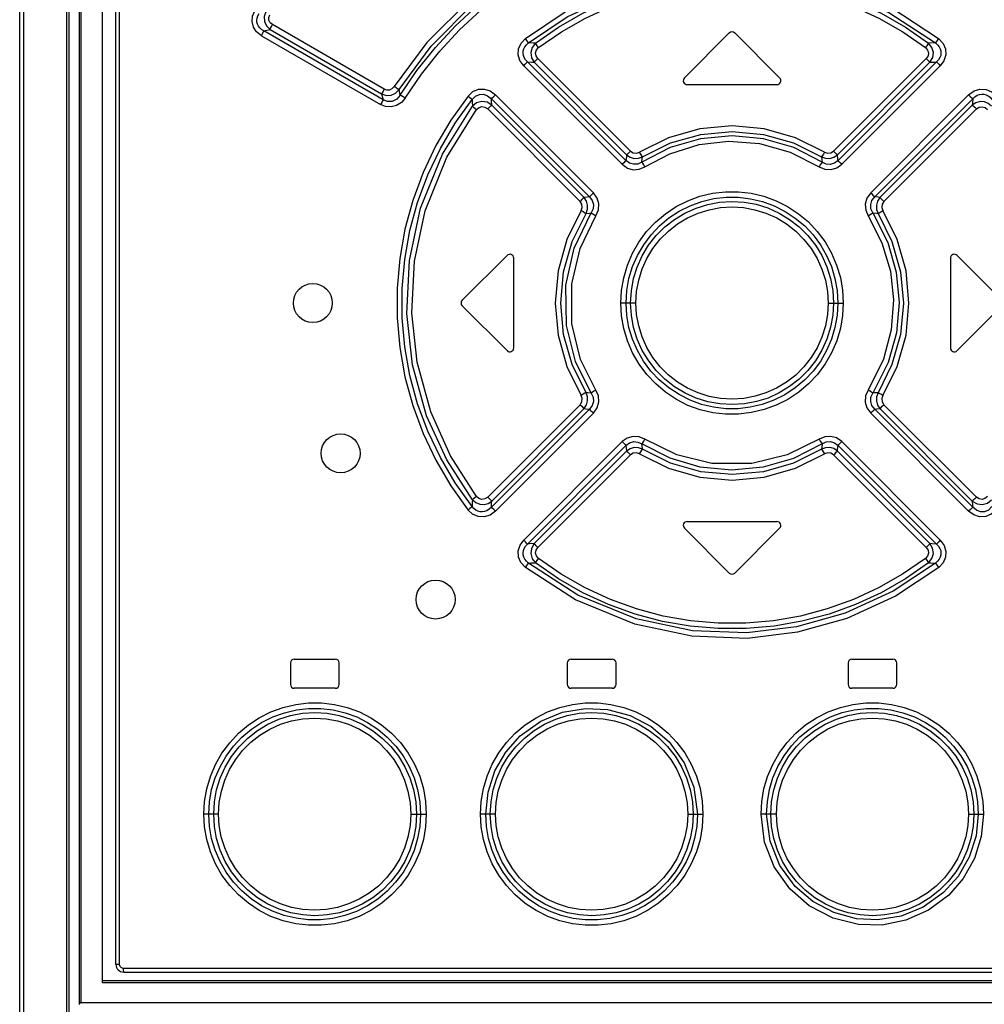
# Model space of a CAD drawing. Extents: x 0 to 420, y 0 to 297.
# Tile 9 of 41: x 66 to 76, y 174 to 184. Entities that reach past the tile are written whole.
import ezdxf

# ---------------------------------------------------------------- set-up
doc = ezdxf.new("R2010")
doc.units = 0
doc.header["$LTSCALE"] = 23.1
doc.layers.get('0').update_dxf_attribs({"linetype": 'CONTINUOUS'})

msp = doc.modelspace()

# ---------------------------------------------------------------- linework, layer by layer
at = {"color": 9, "linetype": 'CONTINUOUS'}
for p, q in [((66.237, 130.221), (66.237, 199.7)), ((66.28, 130.221), (66.28, 199.7)), ((66.721, 173.42), (66.721, 199.66)), ((66.863, 199.66), (66.863, 173.57)), ((67.259, 199.42), (67.259, 173.96)), ((68.74, 183.53), (68.806, 183.546)), ((69.964, 182.823), (68.74, 183.53)), ((68.806, 183.546), (69.95, 182.884)), ((69.976, 182.932), (68.83, 183.594)), ((68.716, 183.481), (69.939, 182.775)), ((72.502, 182.298), (71.552, 183.247)), ((75.535, 183.247), (74.586, 182.298)), ((71.407, 183.173), (72.417, 182.162)), ((72.456, 182.201), (71.445, 183.212)), ((71.514, 183.208), (72.463, 182.258)), ((74.625, 182.258), (75.574, 183.208)), ((75.642, 183.212), (74.632, 182.201)), ((74.67, 182.162), (75.68, 183.173)), ((70.141, 182.872), (70.128, 182.928)), ((69.95, 182.884), (69.964, 182.823)), ((71.075, 182.835), (72.081, 181.829)), ((72.122, 181.869), (71.117, 182.875)), ((75.971, 182.875), (74.966, 181.869)), ((75.007, 181.829), (76.013, 182.835)), ((71.038, 182.73), (71.985, 181.782)), ((72.027, 181.822), (71.08, 182.77)), ((76.008, 182.77), (75.061, 181.822)), ((75.102, 181.782), (76.05, 182.73)), ((72.558, 180.74), (72.403, 180.74)), ((74.529, 180.74), (74.685, 180.74)), ((71.985, 179.698), (71.038, 178.751)), ((76.05, 178.751), (75.102, 179.698)), ((72.081, 179.652), (71.075, 178.646)), ((71.08, 178.71), (72.027, 179.658)), ((71.117, 178.605), (72.122, 179.612)), ((74.966, 179.612), (75.971, 178.605)), ((76.013, 178.646), (75.007, 179.652)), ((75.061, 179.658), (76.008, 178.71)), ((72.417, 179.319), (71.407, 178.308)), ((75.68, 178.308), (74.67, 179.319)), ((71.445, 178.268), (72.456, 179.279)), ((72.463, 179.222), (71.514, 178.273)), ((71.552, 178.233), (72.502, 179.183)), ((74.586, 179.183), (75.535, 178.233)), ((75.574, 178.273), (74.625, 179.222)), ((74.632, 179.279), (75.642, 178.268)), ((68.277, 175.5), (68.126, 175.5)), ((70.248, 175.5), (70.408, 175.5)), ((71.118, 175.5), (70.964, 175.5)), ((73.089, 175.5), (73.246, 175.5)), ((73.999, 175.5), (73.842, 175.5)), ((75.97, 175.5), (76.124, 175.5)), ((67.259, 173.96), (67.224, 173.96)), ((67.299, 173.92), (79.788, 173.92)), ((80.006, 173.77), (67.086, 173.77)), ((66.863, 173.57), (80.206, 173.57))]:
    msp.add_line(p, q, dxfattribs=at)
at = {"color": 7, "linetype": 'CONTINUOUS'}
for p, q in [((66.744, 173.4), (66.744, 199.66)), ((66.846, 199.66), (66.846, 173.55)), ((67.086, 173.77), (67.086, 199.66)), ((67.224, 173.96), (67.224, 199.42)), ((73.516, 183.509), (73.056, 183.049)), ((74.032, 183.049), (73.572, 183.509)), ((73.084, 182.98), (74.004, 182.98)), ((70.776, 180.769), (71.236, 181.229)), ((71.304, 180.28), (71.304, 181.2)), ((75.784, 181.2), (75.784, 180.28)), ((75.852, 181.229), (76.312, 180.769)), ((70.776, 180.712), (71.236, 180.252)), ((75.852, 180.252), (76.312, 180.712)), ((73.084, 178.5), (74.004, 178.5)), ((73.056, 178.432), (73.516, 177.972)), ((73.572, 177.972), (74.032, 178.432)), ((69.054, 177.09), (69.474, 177.09)), ((71.894, 177.09), (72.314, 177.09)), ((74.774, 177.09), (75.194, 177.09)), ((69.014, 177.05), (69.014, 176.83)), ((69.514, 176.83), (69.514, 177.05)), ((71.854, 177.05), (71.854, 176.83)), ((72.354, 176.83), (72.354, 177.05)), ((74.734, 177.05), (74.734, 176.83)), ((75.234, 176.83), (75.234, 177.05)), ((69.474, 176.79), (69.054, 176.79)), ((72.314, 176.79), (71.894, 176.79)), ((75.194, 176.79), (74.774, 176.79)), ((67.304, 173.88), (79.784, 173.88)), ((79.984, 173.79), (67.086, 173.79))]:
    msp.add_line(p, q, dxfattribs=at)
at = {"color": 9, "linetype": 'CONTINUOUS'}
for points in [[(71.326, 184.207), (70.86, 183.86), (70.413, 183.412), (70.077, 182.959)], [(70.128, 182.928), (70.459, 183.375), (70.899, 183.817), (71.358, 184.159)], [(70.141, 182.872), (70.312, 183.123), (70.501, 183.36), (70.707, 183.582), (70.929, 183.787), (71.166, 183.975), (71.414, 184.144)], [(71.424, 183.451), (71.833, 183.726), (72.338, 183.964), (72.885, 184.118), (73.424, 184.18), (73.992, 184.153), (74.561, 184.028), (75.173, 183.772), (75.663, 183.451)], [(70.192, 182.842), (70.36, 183.088), (70.545, 183.321), (70.748, 183.54), (70.967, 183.743), (71.2, 183.928), (71.446, 184.095)], [(71.457, 183.407), (71.853, 183.673), (72.347, 183.907), (72.888, 184.062), (73.424, 184.124), (73.988, 184.097), (74.553, 183.972), (75.153, 183.719), (75.63, 183.407)], [(71.528, 183.404), (71.764, 183.568), (72.015, 183.711), (72.277, 183.832), (72.549, 183.93), (72.827, 184.004), (73.111, 184.054), (73.398, 184.079), (73.686, 184.079), (73.974, 184.054), (74.258, 184.005), (74.537, 183.931), (74.809, 183.832), (75.072, 183.711), (75.323, 183.568), (75.56, 183.404)], [(71.56, 183.359), (71.793, 183.521), (72.04, 183.661), (72.299, 183.781), (72.566, 183.877), (72.84, 183.949), (73.12, 183.998), (73.403, 184.022), (73.687, 184.022), (73.969, 183.998), (74.249, 183.949), (74.523, 183.876), (74.79, 183.78), (75.049, 183.661), (75.295, 183.52), (75.528, 183.359)], [(68.716, 183.481), (68.667, 183.521), (68.635, 183.569), (68.621, 183.625), (68.626, 183.682), (68.649, 183.736)], [(68.761, 183.725), (68.745, 183.676), (68.748, 183.626), (68.769, 183.581), (68.806, 183.546)], [(68.74, 183.53), (68.717, 183.544), (68.699, 183.561), (68.685, 183.579), (68.676, 183.599), (68.671, 183.619), (68.669, 183.64), (68.672, 183.662), (68.68, 183.685), (68.693, 183.708)], [(68.83, 183.594), (68.806, 183.614), (68.794, 183.64), (68.793, 183.668), (68.804, 183.696)], [(68.716, 183.481), (68.727, 183.501), (68.735, 183.518), (68.74, 183.53)], [(68.806, 183.546), (68.81, 183.557), (68.819, 183.574), (68.83, 183.594)], [(71.407, 183.173), (71.368, 183.227), (71.351, 183.286), (71.355, 183.347), (71.38, 183.404), (71.424, 183.451)], [(71.457, 183.407), (71.45, 183.417), (71.439, 183.432), (71.424, 183.451)], [(75.663, 183.451), (75.649, 183.433), (75.638, 183.417), (75.63, 183.407)], [(75.663, 183.451), (75.709, 183.402), (75.733, 183.345), (75.736, 183.283), (75.718, 183.224), (75.68, 183.173)], [(71.445, 183.212), (71.426, 183.234), (71.412, 183.256), (71.404, 183.279), (71.4, 183.301), (71.402, 183.324), (71.408, 183.346), (71.419, 183.367), (71.435, 183.388), (71.457, 183.407)], [(71.528, 183.404), (71.504, 183.405), (71.457, 183.407)], [(71.528, 183.404), (71.493, 183.36), (71.479, 183.308), (71.486, 183.255), (71.514, 183.208)], [(71.56, 183.359), (71.546, 183.378), (71.535, 183.394), (71.528, 183.404)], [(71.552, 183.247), (71.534, 183.275), (71.529, 183.306), (71.538, 183.335), (71.56, 183.359)], [(75.56, 183.404), (75.553, 183.394), (75.542, 183.378), (75.528, 183.359)], [(75.528, 183.359), (75.55, 183.334), (75.558, 183.304), (75.554, 183.274), (75.535, 183.247)], [(75.63, 183.407), (75.607, 183.406), (75.56, 183.404)], [(75.574, 183.208), (75.602, 183.256), (75.609, 183.309), (75.594, 183.361), (75.56, 183.404)], [(75.63, 183.407), (75.653, 183.388), (75.669, 183.367), (75.68, 183.346), (75.686, 183.324), (75.687, 183.301), (75.684, 183.279), (75.676, 183.256), (75.662, 183.234), (75.642, 183.212)], [(71.514, 183.208), (71.522, 183.217), (71.536, 183.231), (71.552, 183.247)], [(75.535, 183.247), (75.552, 183.231), (75.565, 183.217), (75.574, 183.208)], [(71.407, 183.173), (71.423, 183.189), (71.437, 183.203), (71.445, 183.212)], [(71.445, 183.212), (71.491, 183.209), (71.514, 183.208)], [(75.574, 183.208), (75.62, 183.211), (75.642, 183.212)], [(75.642, 183.212), (75.651, 183.203), (75.664, 183.189), (75.68, 183.173)], [(69.976, 182.932), (69.965, 182.913), (69.956, 182.896), (69.95, 182.884)], [(69.95, 182.884), (69.998, 182.869), (70.047, 182.872), (70.092, 182.892), (70.128, 182.928)], [(70.077, 182.959), (70.056, 182.936), (70.03, 182.924), (70.003, 182.923), (69.976, 182.932)], [(70.128, 182.928), (70.116, 182.934), (70.098, 182.945), (70.077, 182.959)], [(70.836, 182.862), (70.884, 182.907), (70.942, 182.931), (71.004, 182.933), (71.064, 182.914), (71.117, 182.875)], [(75.971, 182.875), (76.026, 182.915), (76.086, 182.933), (76.149, 182.93), (76.206, 182.905), (76.252, 182.862)], [(70.192, 182.842), (70.153, 182.795), (70.103, 182.764), (70.047, 182.75), (69.991, 182.754), (69.939, 182.775)], [(69.964, 182.823), (69.959, 182.812), (69.951, 182.795), (69.939, 182.775)], [(70.141, 182.872), (70.105, 182.829), (70.059, 182.806), (70.011, 182.805), (69.964, 182.823)], [(70.836, 182.862), (70.66, 182.616), (70.506, 182.354), (70.375, 182.078), (70.269, 181.791), (70.189, 181.497), (70.135, 181.197), (70.108, 180.894), (70.108, 180.589), (70.135, 180.284), (70.189, 179.984), (70.269, 179.69), (70.374, 179.404), (70.505, 179.128), (70.66, 178.865), (70.836, 178.618)], [(70.192, 182.842), (70.171, 182.855), (70.153, 182.865), (70.141, 182.872)], [(70.878, 178.653), (70.704, 178.896), (70.552, 179.155), (70.423, 179.426), (70.319, 179.707), (70.24, 179.996), (70.187, 180.291), (70.161, 180.589), (70.161, 180.889), (70.187, 181.188), (70.24, 181.483), (70.319, 181.772), (70.423, 182.054), (70.552, 182.326), (70.704, 182.585), (70.878, 182.828)], [(70.836, 182.862), (70.854, 182.848), (70.868, 182.836), (70.878, 182.828)], [(70.878, 182.828), (70.913, 182.862), (70.952, 182.879), (70.996, 182.88), (71.037, 182.865), (71.075, 182.835)], [(70.878, 182.828), (70.879, 182.804), (70.882, 182.757)], [(71.075, 182.835), (71.084, 182.844), (71.099, 182.858), (71.117, 182.875)], [(71.08, 182.77), (71.076, 182.813), (71.075, 182.835)], [(75.971, 182.875), (75.988, 182.858), (76.003, 182.844), (76.013, 182.835)], [(76.013, 182.835), (76.01, 182.792), (76.008, 182.77)], [(76.013, 182.835), (76.035, 182.855), (76.059, 182.87), (76.082, 182.878), (76.106, 182.882), (76.128, 182.881), (76.151, 182.875), (76.172, 182.864), (76.192, 182.849), (76.21, 182.828)], [(70.882, 178.723), (70.617, 179.133), (70.411, 179.585), (70.266, 180.107), (70.207, 180.631), (70.234, 181.177), (70.349, 181.712), (70.574, 182.266), (70.882, 182.757)], [(70.924, 178.757), (70.656, 179.172), (70.453, 179.624), (70.314, 180.133), (70.259, 180.641), (70.286, 181.168), (70.397, 181.686), (70.617, 182.234), (70.924, 182.724)], [(71.08, 182.77), (71.031, 182.799), (70.977, 182.806), (70.924, 182.791), (70.882, 182.757)], [(70.882, 182.757), (70.891, 182.749), (70.906, 182.738), (70.924, 182.724)], [(70.924, 182.724), (70.949, 182.745), (70.979, 182.754), (71.009, 182.748), (71.038, 182.73)], [(71.038, 182.73), (71.055, 182.747), (71.07, 182.761), (71.08, 182.77)], [(76.206, 182.757), (76.172, 182.786), (76.132, 182.803), (76.088, 182.805), (76.046, 182.794), (76.008, 182.77)], [(76.008, 182.77), (76.018, 182.761), (76.033, 182.747), (76.05, 182.73)], [(76.05, 182.73), (76.079, 182.749), (76.11, 182.753), (76.139, 182.745), (76.164, 182.724)], [(74.493, 182.287), (74.195, 182.434), (73.875, 182.525), (73.544, 182.555), (73.213, 182.525), (72.893, 182.434), (72.595, 182.287)], [(74.467, 182.185), (74.179, 182.333), (73.867, 182.424), (73.544, 182.455), (73.22, 182.424), (72.909, 182.333), (72.62, 182.185)], [(72.625, 182.239), (72.913, 182.381), (73.223, 182.469), (73.544, 182.499), (73.865, 182.469), (74.175, 182.381), (74.463, 182.239)], [(72.651, 182.137), (72.905, 182.27), (73.207, 182.364), (73.507, 182.398), (73.824, 182.374), (74.139, 182.287), (74.436, 182.137)], [(72.463, 182.258), (72.461, 182.239), (72.456, 182.201)], [(72.502, 182.298), (72.486, 182.281), (72.472, 182.267), (72.463, 182.258)], [(72.463, 182.258), (72.499, 182.234), (72.541, 182.222), (72.584, 182.224), (72.625, 182.239)], [(72.502, 182.298), (72.53, 182.28), (72.563, 182.276), (72.595, 182.287)], [(72.625, 182.239), (72.618, 182.25), (72.607, 182.267), (72.595, 182.287)], [(72.62, 182.185), (72.623, 182.221), (72.625, 182.239)], [(74.493, 182.287), (74.481, 182.267), (74.47, 182.25), (74.463, 182.239)], [(74.463, 182.239), (74.504, 182.224), (74.547, 182.222), (74.589, 182.234), (74.625, 182.258)], [(74.463, 182.239), (74.466, 182.203), (74.467, 182.185)], [(74.493, 182.287), (74.525, 182.276), (74.558, 182.28), (74.586, 182.298)], [(74.625, 182.258), (74.616, 182.267), (74.603, 182.281), (74.586, 182.298)], [(74.632, 182.201), (74.629, 182.22), (74.625, 182.258)], [(72.456, 182.201), (72.448, 182.193), (72.434, 182.179), (72.417, 182.162)], [(72.417, 182.162), (72.471, 182.124), (72.53, 182.107), (72.592, 182.112), (72.651, 182.137)], [(72.62, 182.185), (72.577, 182.165), (72.533, 182.162), (72.492, 182.174), (72.456, 182.201)], [(72.651, 182.137), (72.638, 182.157), (72.628, 182.174), (72.62, 182.185)], [(74.467, 182.185), (74.46, 182.174), (74.449, 182.157), (74.436, 182.137)], [(74.436, 182.137), (74.497, 182.111), (74.56, 182.108), (74.619, 182.125), (74.67, 182.162)], [(74.632, 182.201), (74.594, 182.173), (74.552, 182.161), (74.509, 182.165), (74.467, 182.185)], [(74.67, 182.162), (74.654, 182.178), (74.64, 182.192), (74.632, 182.201)], [(72.027, 181.822), (72.017, 181.814), (72.003, 181.8), (71.985, 181.782)], [(72.081, 181.829), (72.063, 181.827), (72.027, 181.822)], [(72.046, 181.659), (72.061, 181.701), (72.063, 181.744), (72.051, 181.786), (72.027, 181.822)], [(72.122, 181.869), (72.105, 181.852), (72.091, 181.838), (72.081, 181.829)], [(72.081, 181.829), (72.11, 181.791), (72.122, 181.749), (72.118, 181.705), (72.099, 181.664)], [(72.148, 181.633), (72.174, 181.694), (72.177, 181.757), (72.16, 181.816), (72.122, 181.869)], [(72.403, 180.74), (72.41, 180.87), (72.433, 180.999), (72.47, 181.127), (72.523, 181.25), (72.589, 181.365), (72.668, 181.472), (72.759, 181.569), (72.86, 181.655), (72.972, 181.728), (73.091, 181.788), (73.215, 181.834), (73.344, 181.865), (73.476, 181.88), (73.609, 181.88), (73.741, 181.865), (73.87, 181.835), (73.995, 181.789), (74.114, 181.729), (74.226, 181.656), (74.327, 181.571), (74.418, 181.474), (74.498, 181.367), (74.564, 181.251), (74.617, 181.129), (74.655, 181.001), (74.678, 180.871), (74.685, 180.74)], [(72.458, 180.74), (72.465, 180.867), (72.487, 180.991), (72.524, 181.113), (72.574, 181.229), (72.638, 181.338), (72.713, 181.439), (72.8, 181.531), (72.896, 181.612), (73.002, 181.681), (73.115, 181.738), (73.234, 181.781), (73.356, 181.81), (73.482, 181.824), (73.608, 181.824), (73.734, 181.809), (73.856, 181.78), (73.975, 181.737), (74.088, 181.68), (74.193, 181.611), (74.29, 181.53), (74.376, 181.438), (74.451, 181.337), (74.514, 181.228), (74.564, 181.113), (74.6, 180.992), (74.622, 180.867), (74.63, 180.74)], [(74.966, 181.869), (74.927, 181.815), (74.91, 181.754), (74.915, 181.692), (74.94, 181.633)], [(75.007, 181.829), (74.997, 181.837), (74.983, 181.852), (74.965, 181.869)], [(74.989, 181.664), (74.969, 181.706), (74.966, 181.751), (74.979, 181.792), (75.007, 181.829)], [(75.061, 181.822), (75.043, 181.825), (75.007, 181.829)], [(75.061, 181.822), (75.037, 181.786), (75.025, 181.744), (75.027, 181.7), (75.042, 181.659)], [(75.102, 181.782), (75.085, 181.799), (75.071, 181.813), (75.061, 181.822)], [(71.996, 181.689), (72.007, 181.721), (72.003, 181.755), (71.985, 181.782)], [(72.503, 180.74), (72.511, 180.866), (72.533, 180.99), (72.571, 181.109), (72.622, 181.224), (72.688, 181.332), (72.765, 181.432), (72.854, 181.52), (72.953, 181.598), (73.06, 181.662), (73.175, 181.714), (73.294, 181.751), (73.416, 181.774), (73.542, 181.782), (73.668, 181.774), (73.791, 181.752), (73.911, 181.715), (74.026, 181.663), (74.134, 181.598), (74.233, 181.521), (74.322, 181.432), (74.399, 181.334), (74.464, 181.226), (74.516, 181.111), (74.554, 180.991), (74.577, 180.867), (74.585, 180.74)], [(72.558, 180.74), (72.565, 180.858), (72.587, 180.975), (72.622, 181.09), (72.671, 181.198), (72.733, 181.3), (72.807, 181.394), (72.891, 181.478), (72.984, 181.551), (73.087, 181.613), (73.196, 181.662), (73.308, 181.697), (73.424, 181.718), (73.544, 181.725), (73.663, 181.718), (73.779, 181.697), (73.892, 181.662), (74.002, 181.613), (74.104, 181.551), (74.198, 181.477), (74.282, 181.393), (74.355, 181.299), (74.417, 181.197), (74.466, 181.088), (74.501, 180.974), (74.522, 180.857), (74.529, 180.74)], [(75.102, 181.782), (75.084, 181.754), (75.081, 181.72), (75.091, 181.689)], [(71.996, 181.689), (71.849, 181.391), (71.759, 181.071), (71.728, 180.74), (71.759, 180.41), (71.849, 180.09), (71.996, 179.791)], [(72.046, 179.821), (71.904, 180.109), (71.816, 180.419), (71.787, 180.74), (71.816, 181.061), (71.904, 181.371), (72.046, 181.659)], [(72.099, 179.817), (71.938, 180.139), (71.845, 180.509), (71.839, 180.924), (71.924, 181.302), (72.099, 181.664)], [(72.148, 179.848), (71.991, 180.162), (71.901, 180.528), (71.899, 180.936), (71.985, 181.3), (72.148, 181.633)], [(71.996, 181.689), (72.017, 181.677), (72.035, 181.666), (72.046, 181.659)], [(72.046, 181.659), (72.081, 181.662), (72.099, 181.664)], [(72.099, 181.664), (72.11, 181.657), (72.127, 181.646), (72.148, 181.633)], [(74.94, 181.633), (74.96, 181.646), (74.978, 181.657), (74.989, 181.664)], [(74.94, 181.633), (75.082, 181.356), (75.168, 181.068), (75.2, 180.772), (75.177, 180.464), (75.097, 180.163), (74.94, 179.848)], [(74.989, 181.664), (75.143, 181.36), (75.229, 181.056), (75.259, 180.744), (75.231, 180.434), (75.147, 180.131), (74.989, 179.817)], [(74.989, 181.664), (75.024, 181.661), (75.042, 181.659)], [(75.042, 181.659), (75.053, 181.666), (75.07, 181.676), (75.091, 181.689)], [(75.042, 181.659), (75.184, 181.371), (75.272, 181.061), (75.301, 180.74), (75.272, 180.419), (75.184, 180.109), (75.042, 179.821)], [(75.091, 179.791), (75.239, 180.09), (75.329, 180.41), (75.359, 180.74), (75.329, 181.071), (75.239, 181.391), (75.091, 181.689)], [(74.685, 180.74), (74.678, 180.611), (74.655, 180.481), (74.618, 180.354), (74.565, 180.231), (74.499, 180.115), (74.42, 180.008), (74.329, 179.912), (74.228, 179.826), (74.116, 179.752), (73.997, 179.692), (73.872, 179.647), (73.743, 179.616), (73.611, 179.6), (73.478, 179.6), (73.347, 179.615), (73.217, 179.646), (73.092, 179.691), (72.973, 179.751), (72.862, 179.825), (72.761, 179.91), (72.67, 180.006), (72.59, 180.113), (72.524, 180.229), (72.471, 180.352), (72.433, 180.48), (72.41, 180.61), (72.403, 180.74)], [(74.63, 180.74), (74.622, 180.614), (74.6, 180.489), (74.564, 180.368), (74.514, 180.252), (74.45, 180.142), (74.375, 180.041), (74.288, 179.95), (74.192, 179.869), (74.086, 179.8), (73.973, 179.743), (73.854, 179.7), (73.731, 179.671), (73.606, 179.656), (73.479, 179.657), (73.354, 179.671), (73.231, 179.7), (73.113, 179.744), (73, 179.801), (72.895, 179.87), (72.798, 179.951), (72.712, 180.042), (72.637, 180.143), (72.574, 180.252), (72.524, 180.368), (72.487, 180.489), (72.465, 180.613), (72.458, 180.74)], [(74.585, 180.74), (74.577, 180.614), (74.554, 180.491), (74.517, 180.371), (74.465, 180.256), (74.4, 180.148), (74.322, 180.049), (74.234, 179.96), (74.135, 179.883), (74.027, 179.818), (73.913, 179.766), (73.794, 179.729), (73.671, 179.707), (73.546, 179.699), (73.42, 179.706), (73.296, 179.728), (73.176, 179.766), (73.062, 179.817), (72.954, 179.882), (72.855, 179.96), (72.766, 180.048), (72.689, 180.147), (72.623, 180.254), (72.571, 180.369), (72.534, 180.49), (72.511, 180.614), (72.503, 180.74)], [(74.529, 180.74), (74.522, 180.622), (74.501, 180.505), (74.465, 180.391), (74.416, 180.282), (74.355, 180.18), (74.281, 180.086), (74.197, 180.002), (74.103, 179.929), (74, 179.867), (73.891, 179.818), (73.78, 179.784), (73.664, 179.762), (73.544, 179.755), (73.425, 179.762), (73.309, 179.783), (73.195, 179.819), (73.086, 179.868), (72.983, 179.93), (72.89, 180.003), (72.806, 180.087), (72.733, 180.181), (72.671, 180.283), (72.622, 180.392), (72.587, 180.506), (72.565, 180.623), (72.558, 180.74)], [(71.985, 179.698), (72.003, 179.726), (72.007, 179.761), (71.996, 179.791)], [(72.046, 179.821), (72.035, 179.815), (72.017, 179.804), (71.996, 179.791)], [(72.027, 179.658), (72.051, 179.695), (72.063, 179.737), (72.061, 179.78), (72.046, 179.821)], [(72.099, 179.817), (72.064, 179.82), (72.046, 179.821)], [(72.099, 179.817), (72.119, 179.774), (72.122, 179.73), (72.109, 179.688), (72.081, 179.652)], [(72.148, 179.848), (72.127, 179.835), (72.11, 179.824), (72.099, 179.817)], [(72.122, 179.612), (72.16, 179.666), (72.177, 179.726), (72.173, 179.788), (72.148, 179.848)], [(74.94, 179.848), (74.914, 179.787), (74.911, 179.724), (74.928, 179.664), (74.966, 179.612)], [(74.989, 179.817), (74.978, 179.824), (74.96, 179.835), (74.94, 179.848)], [(75.007, 179.652), (74.978, 179.689), (74.966, 179.732), (74.969, 179.775), (74.989, 179.817)], [(75.042, 179.821), (75.006, 179.818), (74.989, 179.817)], [(75.042, 179.821), (75.027, 179.78), (75.025, 179.736), (75.037, 179.694), (75.061, 179.658)], [(75.091, 179.791), (75.071, 179.804), (75.053, 179.814), (75.042, 179.821)], [(75.091, 179.791), (75.08, 179.76), (75.085, 179.726), (75.102, 179.698)], [(71.985, 179.698), (72.002, 179.681), (72.017, 179.667), (72.027, 179.658)], [(75.061, 179.658), (75.071, 179.667), (75.085, 179.681), (75.102, 179.698)], [(72.027, 179.658), (72.045, 179.656), (72.081, 179.652)], [(72.081, 179.652), (72.09, 179.643), (72.105, 179.629), (72.122, 179.612)], [(74.965, 179.612), (74.982, 179.629), (74.997, 179.643), (75.007, 179.652)], [(75.007, 179.652), (75.025, 179.654), (75.061, 179.658)], [(72.651, 179.344), (72.591, 179.369), (72.529, 179.373), (72.469, 179.356), (72.417, 179.319)], [(72.417, 179.319), (72.434, 179.302), (72.447, 179.288), (72.456, 179.279)], [(72.456, 179.279), (72.493, 179.307), (72.535, 179.319), (72.579, 179.315), (72.62, 179.296)], [(72.62, 179.296), (72.628, 179.306), (72.638, 179.323), (72.651, 179.344)], [(74.467, 179.296), (74.176, 179.147), (73.863, 179.056), (73.54, 179.026), (73.218, 179.057), (72.908, 179.148), (72.62, 179.296)], [(72.625, 179.241), (72.622, 179.278), (72.62, 179.296)], [(74.436, 179.343), (74.111, 179.182), (73.748, 179.095), (73.335, 179.095), (72.977, 179.182), (72.651, 179.344)], [(74.67, 179.319), (74.617, 179.357), (74.557, 179.373), (74.496, 179.369), (74.436, 179.343)], [(74.436, 179.343), (74.449, 179.323), (74.46, 179.306), (74.467, 179.296)], [(74.467, 179.296), (74.464, 179.26), (74.463, 179.241)], [(74.467, 179.296), (74.51, 179.316), (74.554, 179.319), (74.596, 179.306), (74.632, 179.279)], [(74.632, 179.279), (74.64, 179.288), (74.654, 179.302), (74.67, 179.319)], [(72.456, 179.279), (72.458, 179.26), (72.463, 179.222)], [(72.625, 179.241), (72.584, 179.257), (72.54, 179.258), (72.499, 179.246), (72.463, 179.222)], [(72.463, 179.222), (72.471, 179.213), (72.485, 179.2), (72.502, 179.183)], [(72.595, 179.193), (72.563, 179.204), (72.529, 179.2), (72.502, 179.183)], [(72.595, 179.193), (72.607, 179.214), (72.618, 179.231), (72.625, 179.241)], [(72.595, 179.193), (72.893, 179.046), (73.213, 178.956), (73.544, 178.925), (73.875, 178.956), (74.195, 179.046), (74.493, 179.193)], [(74.463, 179.241), (74.175, 179.099), (73.865, 179.011), (73.544, 178.982), (73.223, 179.011), (72.913, 179.099), (72.625, 179.241)], [(74.625, 179.222), (74.589, 179.247), (74.547, 179.258), (74.504, 179.257), (74.463, 179.241)], [(74.463, 179.241), (74.47, 179.231), (74.48, 179.214), (74.493, 179.193)], [(74.586, 179.183), (74.558, 179.2), (74.525, 179.204), (74.493, 179.193)], [(74.586, 179.183), (74.602, 179.199), (74.616, 179.213), (74.625, 179.222)], [(74.625, 179.222), (74.627, 179.241), (74.632, 179.279)], [(70.882, 178.723), (70.88, 178.7), (70.878, 178.653)], [(70.924, 178.757), (70.906, 178.743), (70.891, 178.731), (70.882, 178.723)], [(70.882, 178.723), (70.915, 178.694), (70.956, 178.678), (71, 178.675), (71.042, 178.686), (71.08, 178.71)], [(71.038, 178.751), (71.009, 178.732), (70.978, 178.727), (70.948, 178.736), (70.924, 178.757)], [(71.08, 178.71), (71.07, 178.719), (71.055, 178.733), (71.038, 178.751)], [(71.075, 178.646), (71.078, 178.689), (71.08, 178.71)], [(76.05, 178.751), (76.033, 178.734), (76.018, 178.719), (76.008, 178.71)], [(76.008, 178.71), (76.057, 178.682), (76.111, 178.675), (76.164, 178.689), (76.206, 178.723)], [(76.008, 178.71), (76.012, 178.667), (76.013, 178.646)], [(76.164, 178.757), (76.138, 178.735), (76.109, 178.727), (76.078, 178.732), (76.05, 178.751)], [(70.878, 178.653), (70.869, 178.645), (70.854, 178.632), (70.836, 178.618)], [(71.117, 178.605), (71.062, 178.566), (71.002, 178.547), (70.939, 178.551), (70.882, 178.576), (70.836, 178.618)], [(71.075, 178.646), (71.052, 178.625), (71.029, 178.611), (71.006, 178.602), (70.982, 178.599), (70.959, 178.6), (70.937, 178.606), (70.916, 178.616), (70.896, 178.632), (70.878, 178.653)], [(71.117, 178.605), (71.1, 178.622), (71.085, 178.637), (71.075, 178.646)], [(76.013, 178.646), (76.003, 178.637), (75.989, 178.623), (75.971, 178.605)], [(76.252, 178.618), (76.203, 178.574), (76.146, 178.55), (76.083, 178.548), (76.024, 178.567), (75.971, 178.605)], [(76.21, 178.653), (76.175, 178.618), (76.135, 178.601), (76.092, 178.6), (76.051, 178.615), (76.013, 178.646)], [(71.424, 178.03), (71.379, 178.079), (71.354, 178.136), (71.351, 178.198), (71.37, 178.256), (71.407, 178.308)], [(71.445, 178.268), (71.437, 178.277), (71.424, 178.291), (71.407, 178.308)], [(71.514, 178.273), (71.468, 178.27), (71.445, 178.268)], [(71.514, 178.273), (71.486, 178.225), (71.479, 178.171), (71.494, 178.119), (71.528, 178.077)], [(71.552, 178.233), (71.536, 178.25), (71.523, 178.263), (71.514, 178.273)], [(75.574, 178.273), (75.565, 178.264), (75.552, 178.25), (75.535, 178.233)], [(75.56, 178.077), (75.594, 178.12), (75.609, 178.172), (75.601, 178.226), (75.574, 178.273)], [(75.642, 178.268), (75.597, 178.271), (75.574, 178.273)], [(75.68, 178.308), (75.664, 178.292), (75.651, 178.278), (75.642, 178.268)], [(75.68, 178.308), (75.719, 178.254), (75.737, 178.194), (75.733, 178.133), (75.708, 178.077), (75.664, 178.03)], [(71.457, 178.074), (71.435, 178.092), (71.419, 178.113), (71.408, 178.134), (71.402, 178.157), (71.4, 178.179), (71.404, 178.202), (71.412, 178.224), (71.426, 178.247), (71.445, 178.268)], [(71.56, 178.121), (71.538, 178.147), (71.529, 178.176), (71.534, 178.206), (71.552, 178.233)], [(75.535, 178.233), (75.554, 178.205), (75.558, 178.175), (75.549, 178.146), (75.528, 178.121)], [(75.642, 178.268), (75.662, 178.247), (75.676, 178.225), (75.684, 178.202), (75.687, 178.18), (75.686, 178.157), (75.68, 178.135), (75.669, 178.113), (75.653, 178.093), (75.63, 178.074)], [(71.424, 178.03), (71.438, 178.048), (71.45, 178.063), (71.457, 178.074)], [(71.457, 178.074), (71.481, 178.075), (71.528, 178.077)], [(75.63, 178.074), (75.196, 177.785), (74.704, 177.559), (74.206, 177.42), (73.697, 177.358), (73.138, 177.379), (72.559, 177.501), (71.963, 177.746), (71.457, 178.074)], [(71.528, 178.077), (71.535, 178.087), (71.546, 178.102), (71.56, 178.121)], [(75.56, 178.077), (75.323, 177.913), (75.073, 177.77), (74.811, 177.649), (74.539, 177.551), (74.261, 177.477), (73.977, 177.427), (73.69, 177.402), (73.401, 177.402), (73.114, 177.427), (72.83, 177.476), (72.551, 177.55), (72.278, 177.648), (72.015, 177.769), (71.765, 177.913), (71.528, 178.077)], [(75.528, 178.121), (75.294, 177.96), (75.047, 177.819), (74.789, 177.7), (74.521, 177.604), (74.247, 177.531), (73.968, 177.483), (73.685, 177.458), (73.401, 177.458), (73.118, 177.483), (72.839, 177.531), (72.565, 177.604), (72.297, 177.701), (72.039, 177.82), (71.792, 177.961), (71.56, 178.121)], [(75.528, 178.121), (75.542, 178.103), (75.553, 178.087), (75.56, 178.077)], [(75.56, 178.077), (75.584, 178.076), (75.63, 178.074)], [(75.63, 178.074), (75.638, 178.064), (75.649, 178.048), (75.663, 178.03)], [(75.664, 178.03), (75.221, 177.735), (74.722, 177.506), (74.216, 177.365), (73.7, 177.302), (73.133, 177.323), (72.546, 177.446), (71.939, 177.696), (71.424, 178.03)], [(68.126, 175.5), (68.134, 175.63), (68.156, 175.76), (68.194, 175.887), (68.246, 176.009), (68.312, 176.125), (68.391, 176.232), (68.482, 176.329), (68.583, 176.414), (68.694, 176.488), (68.813, 176.548), (68.939, 176.594), (69.069, 176.625), (69.201, 176.64), (69.333, 176.64), (69.465, 176.625), (69.595, 176.594), (69.721, 176.548), (69.84, 176.488), (69.95, 176.415), (70.052, 176.33), (70.142, 176.233), (70.222, 176.126), (70.288, 176.011), (70.34, 175.888), (70.378, 175.761), (70.401, 175.631), (70.408, 175.5)], [(68.177, 175.5), (68.184, 175.627), (68.206, 175.751), (68.242, 175.871), (68.292, 175.986), (68.355, 176.095), (68.43, 176.197), (68.517, 176.289), (68.614, 176.371), (68.719, 176.44), (68.833, 176.497), (68.952, 176.54), (69.075, 176.57), (69.2, 176.584), (69.326, 176.584), (69.452, 176.569), (69.575, 176.54), (69.694, 176.497), (69.806, 176.44), (69.912, 176.371), (70.008, 176.29), (70.095, 176.198), (70.17, 176.097), (70.233, 175.988), (70.283, 175.873), (70.319, 175.752), (70.341, 175.627), (70.349, 175.5)], [(70.964, 175.5), (70.971, 175.631), (70.994, 175.762), (71.032, 175.889), (71.085, 176.011), (71.151, 176.127), (71.23, 176.234), (71.321, 176.33), (71.423, 176.416), (71.534, 176.489), (71.652, 176.548), (71.777, 176.594), (71.907, 176.625), (72.039, 176.64), (72.171, 176.64), (72.302, 176.625), (72.433, 176.594), (72.558, 176.548), (72.677, 176.488), (72.787, 176.416), (72.888, 176.331), (72.979, 176.235), (73.059, 176.127), (73.125, 176.011), (73.178, 175.889), (73.216, 175.762), (73.239, 175.632), (73.246, 175.5)], [(71.018, 175.5), (71.041, 175.725), (71.112, 175.943), (71.224, 176.137), (71.372, 176.303), (71.581, 176.452), (71.804, 176.544), (72.042, 176.584), (72.267, 176.574), (72.499, 176.511), (72.716, 176.397), (72.898, 176.241), (73.054, 176.025), (73.153, 175.778), (73.189, 175.5)], [(73.842, 175.5), (73.849, 175.63), (73.871, 175.76), (73.909, 175.887), (73.962, 176.01), (74.028, 176.126), (74.107, 176.232), (74.198, 176.329), (74.299, 176.415), (74.411, 176.488), (74.53, 176.548), (74.655, 176.594), (74.783, 176.625), (74.915, 176.64), (75.048, 176.64), (75.181, 176.625), (75.31, 176.594), (75.435, 176.549), (75.553, 176.489), (75.665, 176.416), (75.767, 176.33), (75.858, 176.233), (75.937, 176.127), (76.003, 176.011), (76.056, 175.889), (76.094, 175.761), (76.116, 175.631), (76.124, 175.5)], [(73.898, 175.5), (73.906, 175.627), (73.928, 175.752), (73.964, 175.873), (74.015, 175.989), (74.078, 176.099), (74.154, 176.2), (74.24, 176.291), (74.337, 176.372), (74.442, 176.441), (74.555, 176.498), (74.674, 176.541), (74.797, 176.57), (74.922, 176.584), (75.049, 176.584), (75.174, 176.569), (75.297, 176.54), (75.415, 176.497), (75.528, 176.44), (75.634, 176.37), (75.73, 176.289), (75.817, 176.197), (75.892, 176.097), (75.955, 175.988), (76.004, 175.872), (76.041, 175.752), (76.063, 175.627), (76.07, 175.5)], [(68.227, 175.5), (68.234, 175.626), (68.257, 175.749), (68.294, 175.868), (68.345, 175.983), (68.41, 176.091), (68.488, 176.19), (68.576, 176.279), (68.675, 176.356), (68.782, 176.421), (68.896, 176.473), (69.016, 176.511), (69.139, 176.534), (69.265, 176.542), (69.391, 176.534), (69.515, 176.512), (69.634, 176.475), (69.749, 176.423), (69.857, 176.358), (69.956, 176.28), (70.045, 176.192), (70.122, 176.093), (70.188, 175.986), (70.24, 175.871), (70.277, 175.751), (70.3, 175.627), (70.308, 175.5)], [(68.277, 175.5), (68.284, 175.618), (68.306, 175.734), (68.341, 175.848), (68.39, 175.957), (68.451, 176.058), (68.524, 176.153), (68.608, 176.237), (68.702, 176.31), (68.804, 176.372), (68.914, 176.421), (69.026, 176.456), (69.142, 176.478), (69.263, 176.485), (69.382, 176.478), (69.498, 176.457), (69.611, 176.422), (69.721, 176.372), (69.824, 176.31), (69.917, 176.237), (70, 176.153), (70.074, 176.059), (70.135, 175.957), (70.184, 175.848), (70.22, 175.734), (70.241, 175.617), (70.248, 175.5)], [(71.064, 175.5), (71.072, 175.626), (71.094, 175.749), (71.132, 175.869), (71.183, 175.984), (71.249, 176.092), (71.326, 176.191), (71.415, 176.28), (71.513, 176.357), (71.621, 176.422), (71.735, 176.474), (71.854, 176.511), (71.977, 176.534), (72.103, 176.542), (72.228, 176.534), (72.352, 176.512), (72.472, 176.475), (72.587, 176.423), (72.695, 176.358), (72.794, 176.281), (72.883, 176.192), (72.96, 176.094), (73.025, 175.986), (73.077, 175.871), (73.115, 175.751), (73.138, 175.627), (73.146, 175.5)], [(71.118, 175.5), (71.125, 175.618), (71.146, 175.735), (71.182, 175.849), (71.231, 175.958), (71.292, 176.06), (71.366, 176.154), (71.45, 176.238), (71.543, 176.311), (71.646, 176.373), (71.755, 176.422), (71.867, 176.457), (71.983, 176.478), (72.103, 176.485), (72.223, 176.478), (72.339, 176.457), (72.452, 176.422), (72.562, 176.372), (72.664, 176.31), (72.757, 176.237), (72.841, 176.153), (72.915, 176.059), (72.976, 175.957), (73.025, 175.848), (73.061, 175.734), (73.082, 175.617), (73.089, 175.5)], [(73.942, 175.5), (73.95, 175.627), (73.972, 175.75), (74.01, 175.87), (74.061, 175.985), (74.127, 176.093), (74.205, 176.192), (74.293, 176.281), (74.392, 176.358), (74.5, 176.423), (74.614, 176.474), (74.733, 176.512), (74.857, 176.534), (74.982, 176.542), (75.108, 176.534), (75.232, 176.512), (75.351, 176.474), (75.466, 176.423), (75.574, 176.358), (75.673, 176.28), (75.761, 176.191), (75.839, 176.093), (75.904, 175.985), (75.955, 175.871), (75.993, 175.751), (76.016, 175.627), (76.024, 175.5)], [(73.999, 175.5), (74.006, 175.618), (74.027, 175.735), (74.063, 175.849), (74.112, 175.958), (74.173, 176.06), (74.247, 176.154), (74.331, 176.238), (74.425, 176.311), (74.528, 176.373), (74.637, 176.422), (74.75, 176.457), (74.866, 176.478), (74.985, 176.485), (75.105, 176.478), (75.221, 176.457), (75.334, 176.421), (75.443, 176.372), (75.546, 176.31), (75.639, 176.237), (75.723, 176.152), (75.796, 176.058), (75.858, 175.957), (75.906, 175.848), (75.942, 175.734), (75.963, 175.617), (75.97, 175.5)], [(70.408, 175.5), (70.401, 175.37), (70.378, 175.241), (70.341, 175.113), (70.288, 174.99), (70.222, 174.875), (70.143, 174.768), (70.052, 174.671), (69.951, 174.586), (69.839, 174.512), (69.72, 174.452), (69.595, 174.406), (69.466, 174.376), (69.334, 174.36), (69.2, 174.36), (69.068, 174.376), (68.939, 174.407), (68.814, 174.452), (68.694, 174.513), (68.583, 174.586), (68.482, 174.672), (68.391, 174.769), (68.312, 174.875), (68.246, 174.991), (68.194, 175.113), (68.156, 175.241), (68.134, 175.37), (68.126, 175.5)], [(70.349, 175.5), (70.341, 175.374), (70.319, 175.249), (70.283, 175.127), (70.232, 175.011), (70.169, 174.902), (70.093, 174.801), (70.007, 174.71), (69.911, 174.629), (69.805, 174.56), (69.692, 174.503), (69.573, 174.46), (69.45, 174.431), (69.324, 174.416), (69.197, 174.417), (69.072, 174.432), (68.949, 174.461), (68.831, 174.504), (68.718, 174.561), (68.612, 174.631), (68.516, 174.712), (68.43, 174.804), (68.355, 174.905), (68.292, 175.013), (68.242, 175.129), (68.206, 175.25), (68.184, 175.374), (68.177, 175.5)], [(70.308, 175.5), (70.3, 175.374), (70.277, 175.251), (70.24, 175.131), (70.188, 175.016), (70.123, 174.908), (70.045, 174.809), (69.957, 174.72), (69.858, 174.643), (69.75, 174.578), (69.635, 174.526), (69.516, 174.489), (69.392, 174.466), (69.266, 174.459), (69.141, 174.467), (69.017, 174.489), (68.898, 174.527), (68.784, 174.578), (68.676, 174.643), (68.577, 174.721), (68.488, 174.81), (68.411, 174.909), (68.346, 175.016), (68.295, 175.131), (68.257, 175.25), (68.234, 175.374), (68.227, 175.5)], [(70.248, 175.5), (70.241, 175.382), (70.219, 175.265), (70.184, 175.151), (70.135, 175.043), (70.074, 174.941), (70, 174.847), (69.916, 174.763), (69.823, 174.69), (69.72, 174.628), (69.61, 174.579), (69.497, 174.543), (69.381, 174.522), (69.262, 174.515), (69.143, 174.523), (69.026, 174.544), (68.913, 174.579), (68.804, 174.629), (68.701, 174.691), (68.608, 174.764), (68.524, 174.849), (68.451, 174.943), (68.389, 175.044), (68.341, 175.153), (68.305, 175.267), (68.284, 175.384), (68.277, 175.5)], [(73.246, 175.5), (73.239, 175.371), (73.216, 175.241), (73.179, 175.113), (73.126, 174.991), (73.06, 174.875), (72.981, 174.768), (72.89, 174.671), (72.789, 174.586), (72.677, 174.512), (72.558, 174.452), (72.433, 174.406), (72.304, 174.376), (72.172, 174.36), (72.039, 174.36), (71.907, 174.376), (71.778, 174.406), (71.653, 174.452), (71.534, 174.511), (71.423, 174.585), (71.321, 174.671), (71.23, 174.767), (71.151, 174.874), (71.085, 174.989), (71.032, 175.112), (70.994, 175.239), (70.971, 175.37), (70.964, 175.5)], [(73.189, 175.5), (73.182, 175.374), (73.16, 175.249), (73.123, 175.127), (73.073, 175.011), (73.01, 174.902), (72.934, 174.801), (72.848, 174.709), (72.751, 174.629), (72.645, 174.56), (72.532, 174.503), (72.414, 174.46), (72.291, 174.431), (72.165, 174.416), (72.039, 174.417), (71.913, 174.431), (71.791, 174.46), (71.673, 174.504), (71.56, 174.561), (71.454, 174.63), (71.358, 174.711), (71.271, 174.803), (71.196, 174.904), (71.133, 175.013), (71.083, 175.128), (71.047, 175.249), (71.025, 175.373), (71.018, 175.5)], [(73.146, 175.5), (73.138, 175.374), (73.115, 175.251), (73.078, 175.131), (73.026, 175.016), (72.961, 174.908), (72.883, 174.809), (72.794, 174.72), (72.696, 174.643), (72.588, 174.578), (72.474, 174.526), (72.354, 174.489), (72.231, 174.466), (72.106, 174.459), (71.98, 174.466), (71.856, 174.489), (71.736, 174.526), (71.622, 174.578), (71.514, 174.643), (71.415, 174.72), (71.326, 174.809), (71.249, 174.908), (71.184, 175.015), (71.132, 175.13), (71.095, 175.25), (71.072, 175.374), (71.064, 175.5)], [(73.089, 175.5), (73.082, 175.382), (73.06, 175.265), (73.025, 175.151), (72.976, 175.042), (72.914, 174.94), (72.84, 174.846), (72.756, 174.762), (72.663, 174.689), (72.56, 174.627), (72.45, 174.578), (72.337, 174.543), (72.221, 174.522), (72.102, 174.515), (71.983, 174.522), (71.867, 174.544), (71.754, 174.579), (71.644, 174.629), (71.542, 174.691), (71.449, 174.764), (71.365, 174.848), (71.292, 174.942), (71.23, 175.044), (71.182, 175.152), (71.146, 175.267), (71.125, 175.383), (71.118, 175.5)], [(76.124, 175.5), (76.1, 175.27), (76.03, 175.046), (75.915, 174.841), (75.766, 174.67), (75.558, 174.514), (75.327, 174.412), (75.085, 174.363), (74.841, 174.367), (74.58, 174.432), (74.334, 174.56), (74.137, 174.734), (73.977, 174.961), (73.878, 175.214), (73.842, 175.5)], [(76.07, 175.5), (76.047, 175.277), (75.977, 175.06), (75.863, 174.862), (75.713, 174.695), (75.504, 174.547), (75.279, 174.455), (75.04, 174.416), (74.82, 174.427), (74.587, 174.49), (74.372, 174.604), (74.191, 174.759), (74.034, 174.974), (73.934, 175.223), (73.898, 175.5)], [(76.024, 175.5), (76.016, 175.374), (75.993, 175.251), (75.956, 175.131), (75.904, 175.016), (75.839, 174.908), (75.762, 174.809), (75.673, 174.721), (75.574, 174.643), (75.467, 174.578), (75.353, 174.527), (75.234, 174.489), (75.111, 174.467), (74.985, 174.459), (74.859, 174.466), (74.736, 174.488), (74.616, 174.526), (74.501, 174.577), (74.393, 174.642), (74.294, 174.72), (74.205, 174.808), (74.128, 174.907), (74.062, 175.014), (74.01, 175.129), (73.973, 175.25), (73.95, 175.374), (73.942, 175.5)], [(75.97, 175.5), (75.963, 175.382), (75.941, 175.266), (75.906, 175.151), (75.857, 175.043), (75.796, 174.941), (75.722, 174.847), (75.638, 174.763), (75.544, 174.69), (75.442, 174.628), (75.333, 174.579), (75.22, 174.544), (75.104, 174.522), (74.984, 174.515), (74.865, 174.522), (74.749, 174.544), (74.636, 174.579), (74.526, 174.628), (74.424, 174.69), (74.33, 174.763), (74.246, 174.847), (74.173, 174.941), (74.111, 175.043), (74.063, 175.152), (74.027, 175.266), (74.006, 175.383), (73.999, 175.5)], [(67.259, 173.96), (67.265, 173.94), (67.279, 173.926), (67.299, 173.92)], [(67.299, 173.92), (67.3, 173.9), (67.302, 173.885), (67.304, 173.88)]]:
    msp.add_lwpolyline(points, dxfattribs=at)
at = {"color": 7, "linetype": 'CONTINUOUS'}
msp.add_lwpolyline([(66.863, 173.57), (66.86, 173.567), (66.857, 173.564), (66.855, 173.561), (66.852, 173.558), (66.85, 173.556), (66.848, 173.553), (66.846, 173.551), (66.846, 173.55)], dxfattribs=at)
for centre in [(69.244, 180.74), (69.529, 179.199), (70.503, 177.7)]:
    msp.add_circle(centre, 0.2, dxfattribs=at)
for centre, radius, start, end in [((73.544, 183.48), 0.04, 45, 135), ((73.084, 183.02), 0.04, 135, 270), ((74.004, 183.02), 0.04, 270, 45), ((71.264, 181.2), 0.04, 0, 135), ((75.824, 181.2), 0.04, 45, 180), ((70.804, 180.74), 0.04, 135, 225), ((71.264, 180.28), 0.04, 225, 360), ((75.824, 180.28), 0.04, 180, 315), ((73.084, 178.46), 0.04, 90, 225), ((74.004, 178.46), 0.04, 315, 90), ((73.544, 178), 0.04, 225, 315), ((69.054, 177.05), 0.04, 90, 180), ((69.474, 177.05), 0.04, 0, 90), ((71.894, 177.05), 0.04, 90, 180), ((72.314, 177.05), 0.04, 0, 90), ((74.774, 177.05), 0.04, 90, 180), ((75.194, 177.05), 0.04, 0, 90), ((69.054, 176.83), 0.04, 180, 270), ((69.474, 176.83), 0.04, 270, 360), ((71.894, 176.83), 0.04, 180, 270), ((72.314, 176.83), 0.04, 270, 360), ((74.774, 176.83), 0.04, 180, 270), ((75.194, 176.83), 0.04, 270, 360), ((67.304, 173.96), 0.08, 180, 270)]:
    msp.add_arc(centre, radius, start, end, dxfattribs=at)

doc.saveas('drawing.dxf')
